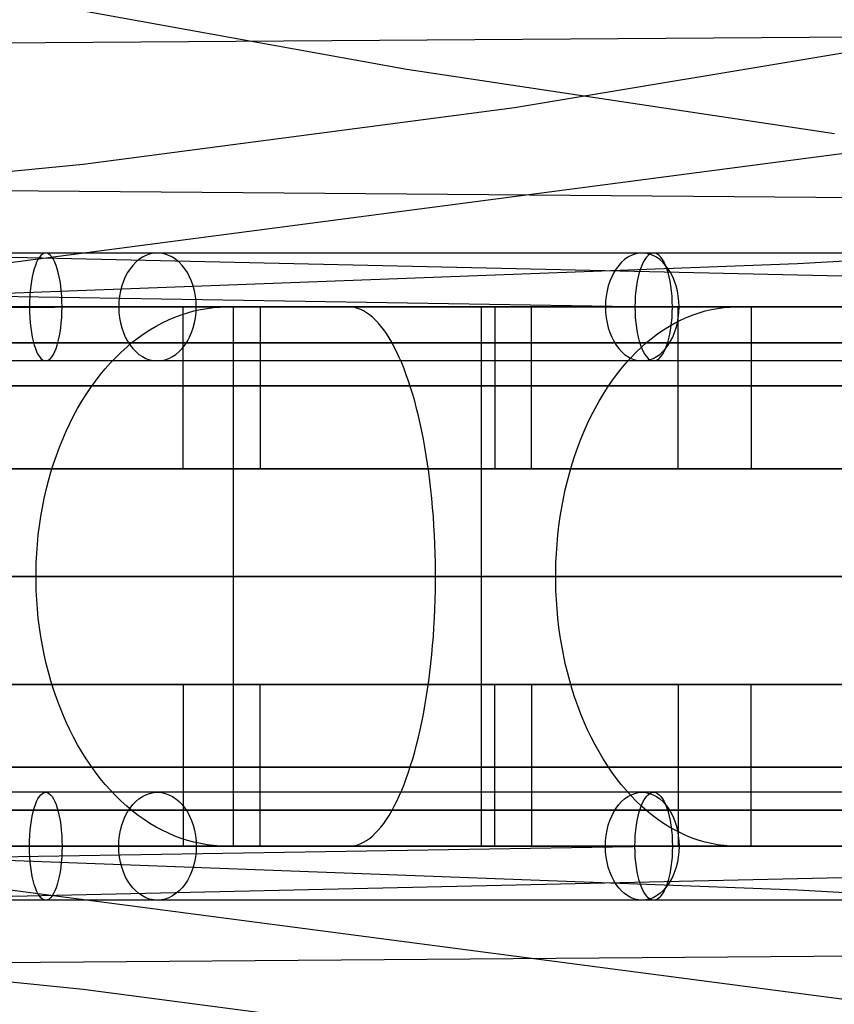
# Model space of a CAD drawing. Extents: x -3378 to 3007, y -425 to 173.
# Tile 145 of 256: x -1630 to -1585, y 50 to 105. Entities that reach past the tile are written whole.
import ezdxf

# ---------------------------------------------------------------- set-up
doc = ezdxf.new("R2010")
doc.units = 0
doc.layers.add('PREDEFINITO', color=7, linetype='CONTINUOUS')

msp = doc.modelspace()

# ---------------------------------------------------------------- linework, layer by layer
at = {"layer": 'PREDEFINITO'}
for p, q in [((-1496.805, 109.009, 1736.282), (-1649.308, 89.004, 1399.878)), ((-1608.57, 102.219, 1550.276), (-1632.301, 106.505, 1559.869)), ((-1665.899, 103.458, 2289.64), (-1578.716, 104.071, 2492.788)), ((-1602.586, 100.093, 2502.136), (-1578.716, 104.071, 2492.788)), ((-1584.791, 98.639, 1540.744), (-1608.57, 102.219, 1550.276)), ((-1626.565, 96.952, 2511.617), (-1602.586, 100.093, 2502.136)), ((-1650.596, 94.548, 2521.302), (-1626.565, 96.952, 2511.617)), ((-1712.649, 96.12, 2309.743), (-1538.676, 94.734, 2712.141)), ((-1674.612, 92.759, 2531.204), (-1506.6, 89.001, 2909.972)), ((-1586.848, 91.419, 2731.239), (-1562.797, 92.836, 2721.552)), ((-1634.133, 89.645, 2751.302), (-1586.848, 91.419, 2731.239)), ((-1634.133, 89.645, 2751.302), (-1594.862, 89.004, 2838.86)), ((-1639.081, 88.997, 2793.62), (-1628.17, 88.998, 2805.513)), ((-1621.774, 89.005, 1408.356), (-1637.238, 89.005, 1403.451)), ((-1628.17, 88.998, 2805.513), (-1617.006, 89, 2817.165)), ((-1606.42, 89.003, 1413.596), (-1621.774, 89.005, 1408.356)), ((-1621.009, 80.001, 2820.734), (-1621.009, 89.001, 2820.734)), ((-1620.767, 88.68, 2831.048), (-1620.407, 88.778, 2830.688)), ((-1620.407, 88.778, 2830.688), (-1620.045, 88.858, 2830.326)), ((-1620.045, 88.858, 2830.326), (-1619.682, 88.921, 2829.963)), ((-1619.682, 88.921, 2829.963), (-1619.317, 88.965, 2829.598)), ((-1619.317, 88.965, 2829.598), (-1618.952, 88.992, 2829.232)), ((-1618.952, 88.992, 2829.232), (-1618.585, 89.001, 2828.866)), ((-1618.585, 89.001, 2828.866), (-1615.757, 89.001, 2826.038)), ((-1618.236, 89.001, 1419.083), (-1618.236, 59.001, 1419.083)), ((-1615.019, 89.001, 1409.616), (-1618.236, 89.001, 1419.083)), ((-1617.006, 89, 2817.165), (-1605.592, 89.003, 2828.572)), ((-1616.724, 89.001, 2816.533), (-1616.724, 80.001, 2816.533)), ((-1611.801, 89.001, 1400.147), (-1613.088, 89.001, 1403.934)), ((-1611.635, 88.992, 1399.656), (-1611.801, 89.001, 1400.147)), ((-1611.468, 88.965, 1399.167), (-1611.635, 88.992, 1399.656)), ((-1611.514, 89.001, 2821.795), (-1604.443, 89.001, 2814.724)), ((-1611.302, 88.921, 1398.678), (-1611.468, 88.965, 1399.167)), ((-1611.137, 88.858, 1398.192), (-1611.302, 88.921, 1398.678)), ((-1610.972, 88.778, 1397.707), (-1611.137, 88.858, 1398.192)), ((-1610.809, 88.68, 1397.226), (-1610.972, 88.778, 1397.707)), ((-1591.188, 89.002, 1419.168), (-1606.42, 89.003, 1413.596)), ((-1605.592, 89.003, 2828.572), (-1593.927, 89.004, 2839.737)), ((-1604.443, 89.001, 2814.724), (-1604.443, 59.001, 2814.724)), ((-1603.669, 89.001, 1413.575), (-1603.669, 80.001, 1413.575)), ((-1601.646, 80.001, 1407.925), (-1601.646, 89.001, 1407.925)), ((-1593.927, 89.004, 2839.737), (-1582.022, 89.005, 2850.646)), ((-1593.488, 80.001, 2847.41), (-1593.488, 89.001, 2847.41)), ((-1592.315, 88.68, 2858.063), (-1591.975, 88.778, 2857.686)), ((-1591.975, 88.778, 2857.686), (-1591.632, 88.858, 2857.306)), ((-1591.632, 88.858, 2857.306), (-1591.288, 88.921, 2856.924)), ((-1591.288, 88.921, 2856.924), (-1590.943, 88.965, 2856.541)), ((-1576.082, 89, 1425.07), (-1591.188, 89.002, 1419.168)), ((-1590.943, 88.965, 2856.541), (-1590.596, 88.992, 2856.157)), ((-1590.596, 88.992, 2856.157), (-1590.25, 89.001, 2855.772)), ((-1590.25, 89.001, 2855.772), (-1587.571, 89.001, 2852.801)), ((-1589.423, 89.001, 2842.996), (-1589.423, 80.001, 2842.996)), ((-1622.175, 88.116, 2832.456), (-1621.828, 88.283, 2832.109)), ((-1621.828, 88.283, 2832.109), (-1621.478, 88.433, 2831.759)), ((-1621.478, 88.433, 2831.759), (-1621.124, 88.565, 2831.405)), ((-1621.124, 88.565, 2831.405), (-1620.767, 88.68, 2831.048)), ((-1610.646, 88.565, 1396.748), (-1610.809, 88.68, 1397.226)), ((-1610.485, 88.433, 1396.274), (-1610.646, 88.565, 1396.748)), ((-1610.326, 88.283, 1395.805), (-1610.485, 88.433, 1396.274)), ((-1610.168, 88.116, 1395.34), (-1610.326, 88.283, 1395.805)), ((-1593.649, 88.116, 2859.542), (-1593.32, 88.283, 2859.178)), ((-1593.32, 88.283, 2859.178), (-1592.988, 88.433, 2858.81)), ((-1592.988, 88.433, 2858.81), (-1592.653, 88.565, 2858.438)), ((-1592.653, 88.565, 2858.438), (-1592.315, 88.68, 2858.063)), ((-1623.187, 87.516, 2833.468), (-1622.855, 87.732, 2833.136)), ((-1622.855, 87.732, 2833.136), (-1622.517, 87.932, 2832.798)), ((-1622.517, 87.932, 2832.798), (-1622.175, 88.116, 2832.456)), ((-1610.012, 87.932, 1394.882), (-1610.168, 88.116, 1395.34)), ((-1609.859, 87.732, 1394.43), (-1610.012, 87.932, 1394.882)), ((-1609.707, 87.516, 1393.985), (-1609.859, 87.732, 1394.43)), ((-1594.607, 87.516, 2860.606), (-1594.293, 87.732, 2860.257)), ((-1594.293, 87.732, 2860.257), (-1593.973, 87.932, 2859.902)), ((-1593.973, 87.932, 2859.902), (-1593.649, 88.116, 2859.542)), ((-1623.836, 87.034, 2834.117), (-1623.515, 87.283, 2833.795)), ((-1623.515, 87.283, 2833.795), (-1623.187, 87.516, 2833.468)), ((-1609.558, 87.283, 1393.547), (-1609.707, 87.516, 1393.985)), ((-1609.412, 87.034, 1393.116), (-1609.558, 87.283, 1393.547)), ((-1595.221, 87.034, 2861.287), (-1594.917, 87.283, 2860.95)), ((-1594.917, 87.283, 2860.95), (-1594.607, 87.516, 2860.606)), ((-1624.459, 86.491, 2834.74), (-1624.151, 86.77, 2834.432)), ((-1624.151, 86.77, 2834.432), (-1623.836, 87.034, 2834.117)), ((-1609.269, 86.77, 1392.695), (-1609.412, 87.034, 1393.116)), ((-1609.129, 86.491, 1392.282), (-1609.269, 86.77, 1392.695)), ((-1595.812, 86.491, 2861.942), (-1595.52, 86.77, 2861.618)), ((-1595.52, 86.77, 2861.618), (-1595.221, 87.034, 2861.287)), ((-1625.054, 85.888, 2835.335), (-1624.76, 86.197, 2835.041)), ((-1624.76, 86.197, 2835.041), (-1624.459, 86.491, 2834.74)), ((-1608.992, 86.197, 1391.878), (-1609.129, 86.491, 1392.282)), ((-1608.858, 85.888, 1391.485), (-1608.992, 86.197, 1391.878)), ((-1596.375, 85.888, 2862.567), (-1596.097, 86.197, 2862.258)), ((-1596.097, 86.197, 2862.258), (-1595.812, 86.491, 2861.942)), ((-1625.619, 85.229, 2835.9), (-1625.341, 85.565, 2835.622)), ((-1625.341, 85.565, 2835.622), (-1625.054, 85.888, 2835.335)), ((-1608.728, 85.565, 1391.101), (-1608.858, 85.888, 1391.485)), ((-1608.601, 85.229, 1390.729), (-1608.728, 85.565, 1391.101)), ((-1596.91, 85.229, 2863.16), (-1596.646, 85.565, 2862.868)), ((-1596.646, 85.565, 2862.868), (-1596.375, 85.888, 2862.567)), ((-1625.889, 84.879, 2836.17), (-1625.619, 85.229, 2835.9)), ((-1608.478, 84.879, 1390.367), (-1608.601, 85.229, 1390.729)), ((-1597.165, 84.879, 2863.443), (-1596.91, 85.229, 2863.16)), ((-1626.402, 84.14, 2836.683), (-1626.15, 84.516, 2836.431)), ((-1626.15, 84.516, 2836.431), (-1625.889, 84.879, 2836.17)), ((-1608.359, 84.516, 1390.018), (-1608.478, 84.879, 1390.367)), ((-1608.245, 84.14, 1389.68), (-1608.359, 84.516, 1390.018)), ((-1597.651, 84.14, 2863.983), (-1597.413, 84.516, 2863.718)), ((-1597.413, 84.516, 2863.718), (-1597.165, 84.879, 2863.443)), ((-1626.645, 83.753, 2836.926), (-1626.402, 84.14, 2836.683)), ((-1608.134, 83.753, 1389.355), (-1608.245, 84.14, 1389.68)), ((-1597.881, 83.753, 2864.238), (-1597.651, 84.14, 2863.983)), ((-1627.101, 82.943, 2837.382), (-1626.878, 83.353, 2837.159)), ((-1626.878, 83.353, 2837.159), (-1626.645, 83.753, 2836.926)), ((-1608.028, 83.353, 1389.043), (-1608.134, 83.753, 1389.355)), ((-1607.926, 82.943, 1388.744), (-1608.028, 83.353, 1389.043)), ((-1598.314, 82.943, 2864.717), (-1598.102, 83.353, 2864.483)), ((-1598.102, 83.353, 2864.483), (-1597.881, 83.753, 2864.238)), ((-1627.315, 82.522, 2837.595), (-1627.101, 82.943, 2837.382)), ((-1607.829, 82.522, 1388.458), (-1607.926, 82.943, 1388.744)), ((-1598.515, 82.522, 2864.941), (-1598.314, 82.943, 2864.717)), ((-1627.517, 82.091, 2837.798), (-1627.315, 82.522, 2837.595)), ((-1607.737, 82.091, 1388.187), (-1607.829, 82.522, 1388.458)), ((-1598.707, 82.091, 2865.154), (-1598.515, 82.522, 2864.941)), ((-1627.891, 81.2, 2838.172), (-1627.709, 81.65, 2837.99)), ((-1627.709, 81.65, 2837.99), (-1627.517, 82.091, 2837.798)), ((-1607.65, 81.65, 1387.93), (-1607.737, 82.091, 1388.187)), ((-1607.567, 81.2, 1387.687), (-1607.65, 81.65, 1387.93)), ((-1599.061, 81.2, 2865.546), (-1598.889, 81.65, 2865.356)), ((-1598.889, 81.65, 2865.356), (-1598.707, 82.091, 2865.154)), ((-1628.061, 80.742, 2838.342), (-1627.891, 81.2, 2838.172)), ((-1607.49, 80.742, 1387.459), (-1607.567, 81.2, 1387.687)), ((-1599.222, 80.742, 2865.725), (-1599.061, 81.2, 2865.546)), ((-1628.22, 80.275, 2838.501), (-1628.061, 80.742, 2838.342)), ((-1607.418, 80.275, 1387.246), (-1607.49, 80.742, 1387.459)), ((-1599.373, 80.275, 2865.892), (-1599.222, 80.742, 2865.725)), ((-1628.367, 79.801, 2838.648), (-1628.22, 80.275, 2838.501)), ((-1616.724, 80.001, 2816.533), (-1621.009, 80.001, 2820.734)), ((-1607.35, 79.801, 1387.049), (-1607.418, 80.275, 1387.246)), ((-1603.669, 80.001, 1413.575), (-1601.646, 80.001, 1407.925)), ((-1599.512, 79.801, 2866.047), (-1599.373, 80.275, 2865.892)), ((-1589.423, 80.001, 2842.996), (-1593.488, 80.001, 2847.41)), ((-1628.503, 79.32, 2838.784), (-1628.367, 79.801, 2838.648)), ((-1607.289, 79.32, 1386.867), (-1607.35, 79.801, 1387.049)), ((-1599.641, 79.32, 2866.189), (-1599.512, 79.801, 2866.047)), ((-1628.627, 78.833, 2838.908), (-1628.503, 79.32, 2838.784)), ((-1607.232, 78.833, 1386.701), (-1607.289, 79.32, 1386.867)), ((-1599.758, 78.833, 2866.319), (-1599.641, 79.32, 2866.189)), ((-1628.838, 77.842, 2839.119), (-1628.739, 78.34, 2839.02)), ((-1628.739, 78.34, 2839.02), (-1628.627, 78.833, 2838.908)), ((-1607.181, 78.34, 1386.551), (-1607.232, 78.833, 1386.701)), ((-1607.136, 77.842, 1386.418), (-1607.181, 78.34, 1386.551)), ((-1599.959, 77.842, 2866.542), (-1599.864, 78.34, 2866.437)), ((-1599.864, 78.34, 2866.437), (-1599.758, 78.833, 2866.319)), ((-1628.926, 77.339, 2839.207), (-1628.838, 77.842, 2839.119)), ((-1607.096, 77.339, 1386.3), (-1607.136, 77.842, 1386.418)), ((-1600.041, 77.339, 2866.634), (-1599.959, 77.842, 2866.542)), ((-1629.001, 76.832, 2839.282), (-1628.926, 77.339, 2839.207)), ((-1607.062, 76.832, 1386.2), (-1607.096, 77.339, 1386.3)), ((-1600.113, 76.832, 2866.713), (-1600.041, 77.339, 2866.634)), ((-1629.064, 76.322, 2839.345), (-1629.001, 76.832, 2839.282)), ((-1607.033, 76.322, 1386.115), (-1607.062, 76.832, 1386.2)), ((-1600.172, 76.322, 2866.779), (-1600.113, 76.832, 2866.713)), ((-1629.115, 75.809, 2839.396), (-1629.064, 76.322, 2839.345)), ((-1607.01, 75.809, 1386.048), (-1607.033, 76.322, 1386.115)), ((-1600.22, 75.809, 2866.832), (-1600.172, 76.322, 2866.779)), ((-1629.153, 75.294, 2839.433), (-1629.115, 75.809, 2839.396)), ((-1606.993, 75.294, 1385.997), (-1607.01, 75.809, 1386.048)), ((-1600.256, 75.294, 2866.872), (-1600.22, 75.809, 2866.832)), ((-1629.178, 74.777, 2839.459), (-1629.153, 75.294, 2839.433)), ((-1606.982, 74.777, 1385.963), (-1606.993, 75.294, 1385.997)), ((-1600.28, 74.777, 2866.898), (-1600.256, 75.294, 2866.872)), ((-1629.19, 74.26, 2839.471), (-1629.178, 74.777, 2839.459)), ((-1606.976, 74.26, 1385.946), (-1606.982, 74.777, 1385.963)), ((-1600.292, 74.26, 2866.912), (-1600.28, 74.777, 2866.898)), ((-1629.19, 73.742, 2839.471), (-1629.19, 74.26, 2839.471)), ((-1606.976, 73.742, 1385.946), (-1606.976, 74.26, 1385.946)), ((-1600.292, 73.742, 2866.912), (-1600.292, 74.26, 2866.912)), ((-1629.178, 73.225, 2839.459), (-1629.19, 73.742, 2839.471)), ((-1606.982, 73.225, 1385.963), (-1606.976, 73.742, 1385.946)), ((-1600.28, 73.225, 2866.898), (-1600.292, 73.742, 2866.912)), ((-1629.153, 72.708, 2839.433), (-1629.178, 73.225, 2839.459)), ((-1606.993, 72.708, 1385.997), (-1606.982, 73.225, 1385.963)), ((-1600.256, 72.708, 2866.872), (-1600.28, 73.225, 2866.898)), ((-1629.115, 72.193, 2839.396), (-1629.153, 72.708, 2839.433)), ((-1607.01, 72.193, 1386.048), (-1606.993, 72.708, 1385.997)), ((-1600.22, 72.193, 2866.832), (-1600.256, 72.708, 2866.872)), ((-1629.064, 71.68, 2839.345), (-1629.115, 72.193, 2839.396)), ((-1607.033, 71.68, 1386.115), (-1607.01, 72.193, 1386.048)), ((-1600.172, 71.68, 2866.779), (-1600.22, 72.193, 2866.832)), ((-1629.001, 71.17, 2839.282), (-1629.064, 71.68, 2839.345)), ((-1607.062, 71.17, 1386.2), (-1607.033, 71.68, 1386.115)), ((-1600.113, 71.17, 2866.713), (-1600.172, 71.68, 2866.779)), ((-1628.926, 70.663, 2839.207), (-1629.001, 71.17, 2839.282)), ((-1628.838, 70.16, 2839.119), (-1628.926, 70.663, 2839.207)), ((-1607.136, 70.16, 1386.418), (-1607.096, 70.663, 1386.3)), ((-1607.096, 70.663, 1386.3), (-1607.062, 71.17, 1386.2)), ((-1600.041, 70.663, 2866.634), (-1600.113, 71.17, 2866.713)), ((-1599.959, 70.16, 2866.542), (-1600.041, 70.663, 2866.634)), ((-1628.739, 69.662, 2839.02), (-1628.838, 70.16, 2839.119)), ((-1607.181, 69.662, 1386.551), (-1607.136, 70.16, 1386.418)), ((-1599.864, 69.662, 2866.437), (-1599.959, 70.16, 2866.542)), ((-1628.627, 69.169, 2838.908), (-1628.739, 69.662, 2839.02)), ((-1607.232, 69.169, 1386.701), (-1607.181, 69.662, 1386.551)), ((-1599.758, 69.169, 2866.319), (-1599.864, 69.662, 2866.437)), ((-1628.503, 68.682, 2838.784), (-1628.627, 69.169, 2838.908)), ((-1607.289, 68.682, 1386.867), (-1607.232, 69.169, 1386.701)), ((-1599.641, 68.682, 2866.189), (-1599.758, 69.169, 2866.319)), ((-1628.367, 68.201, 2838.648), (-1628.503, 68.682, 2838.784)), ((-1607.35, 68.201, 1387.049), (-1607.289, 68.682, 1386.867)), ((-1599.512, 68.201, 2866.047), (-1599.641, 68.682, 2866.189)), ((-1628.22, 67.727, 2838.501), (-1628.367, 68.201, 2838.648)), ((-1616.724, 68.001, 2816.533), (-1621.009, 68.001, 2820.734)), ((-1621.009, 68.001, 2820.734), (-1621.009, 59.001, 2820.734)), ((-1616.724, 59.001, 2816.533), (-1616.724, 68.001, 2816.533)), ((-1607.418, 67.727, 1387.246), (-1607.35, 68.201, 1387.049)), ((-1603.669, 68.001, 1413.575), (-1601.646, 68.001, 1407.925)), ((-1603.669, 59.001, 1413.575), (-1603.669, 68.001, 1413.575)), ((-1601.646, 68.001, 1407.925), (-1601.646, 59.001, 1407.925)), ((-1599.373, 67.727, 2865.892), (-1599.512, 68.201, 2866.047)), ((-1589.423, 68.001, 2842.996), (-1593.488, 68.001, 2847.41)), ((-1593.488, 68.001, 2847.41), (-1593.488, 59.001, 2847.41)), ((-1589.423, 59.001, 2842.996), (-1589.423, 68.001, 2842.996)), ((-1628.061, 67.26, 2838.342), (-1628.22, 67.727, 2838.501)), ((-1607.49, 67.26, 1387.459), (-1607.418, 67.727, 1387.246)), ((-1599.222, 67.26, 2865.725), (-1599.373, 67.727, 2865.892)), ((-1627.891, 66.802, 2838.172), (-1628.061, 67.26, 2838.342)), ((-1607.567, 66.802, 1387.687), (-1607.49, 67.26, 1387.459)), ((-1599.061, 66.802, 2865.546), (-1599.222, 67.26, 2865.725)), ((-1627.709, 66.352, 2837.99), (-1627.891, 66.802, 2838.172)), ((-1627.517, 65.911, 2837.798), (-1627.709, 66.352, 2837.99)), ((-1607.737, 65.911, 1388.187), (-1607.65, 66.352, 1387.93)), ((-1607.65, 66.352, 1387.93), (-1607.567, 66.802, 1387.687)), ((-1598.889, 66.352, 2865.356), (-1599.061, 66.802, 2865.546)), ((-1598.707, 65.911, 2865.154), (-1598.889, 66.352, 2865.356)), ((-1627.315, 65.48, 2837.595), (-1627.517, 65.911, 2837.798)), ((-1607.829, 65.48, 1388.458), (-1607.737, 65.911, 1388.187)), ((-1598.515, 65.48, 2864.941), (-1598.707, 65.911, 2865.154)), ((-1627.101, 65.059, 2837.382), (-1627.315, 65.48, 2837.595)), ((-1607.926, 65.059, 1388.744), (-1607.829, 65.48, 1388.458)), ((-1598.314, 65.059, 2864.717), (-1598.515, 65.48, 2864.941)), ((-1626.878, 64.649, 2837.159), (-1627.101, 65.059, 2837.382)), ((-1626.645, 64.249, 2836.926), (-1626.878, 64.649, 2837.159)), ((-1608.134, 64.249, 1389.355), (-1608.028, 64.649, 1389.043)), ((-1608.028, 64.649, 1389.043), (-1607.926, 65.059, 1388.744)), ((-1598.102, 64.649, 2864.483), (-1598.314, 65.059, 2864.717)), ((-1597.881, 64.249, 2864.238), (-1598.102, 64.649, 2864.483)), ((-1626.402, 63.862, 2836.683), (-1626.645, 64.249, 2836.926)), ((-1608.245, 63.862, 1389.68), (-1608.134, 64.249, 1389.355)), ((-1597.651, 63.862, 2863.983), (-1597.881, 64.249, 2864.238)), ((-1626.15, 63.486, 2836.431), (-1626.402, 63.862, 2836.683)), ((-1608.359, 63.486, 1390.018), (-1608.245, 63.862, 1389.68)), ((-1597.413, 63.486, 2863.718), (-1597.651, 63.862, 2863.983)), ((-1625.889, 63.123, 2836.17), (-1626.15, 63.486, 2836.431)), ((-1625.619, 62.773, 2835.9), (-1625.889, 63.123, 2836.17)), ((-1608.601, 62.773, 1390.729), (-1608.478, 63.123, 1390.367)), ((-1608.478, 63.123, 1390.367), (-1608.359, 63.486, 1390.018)), ((-1597.165, 63.123, 2863.443), (-1597.413, 63.486, 2863.718)), ((-1596.91, 62.773, 2863.16), (-1597.165, 63.123, 2863.443)), ((-1625.341, 62.437, 2835.622), (-1625.619, 62.773, 2835.9)), ((-1608.728, 62.437, 1391.101), (-1608.601, 62.773, 1390.729)), ((-1596.646, 62.437, 2862.868), (-1596.91, 62.773, 2863.16)), ((-1625.054, 62.114, 2835.335), (-1625.341, 62.437, 2835.622)), ((-1624.76, 61.805, 2835.041), (-1625.054, 62.114, 2835.335)), ((-1608.992, 61.805, 1391.878), (-1608.858, 62.114, 1391.485)), ((-1608.858, 62.114, 1391.485), (-1608.728, 62.437, 1391.101)), ((-1596.375, 62.114, 2862.567), (-1596.646, 62.437, 2862.868)), ((-1596.097, 61.805, 2862.258), (-1596.375, 62.114, 2862.567)), ((-1624.459, 61.511, 2834.74), (-1624.76, 61.805, 2835.041)), ((-1624.151, 61.232, 2834.432), (-1624.459, 61.511, 2834.74)), ((-1609.269, 61.232, 1392.695), (-1609.129, 61.511, 1392.282)), ((-1609.129, 61.511, 1392.282), (-1608.992, 61.805, 1391.878)), ((-1595.812, 61.511, 2861.942), (-1596.097, 61.805, 2862.258)), ((-1595.52, 61.232, 2861.618), (-1595.812, 61.511, 2861.942)), ((-1623.836, 60.968, 2834.117), (-1624.151, 61.232, 2834.432)), ((-1623.515, 60.719, 2833.795), (-1623.836, 60.968, 2834.117)), ((-1609.558, 60.719, 1393.547), (-1609.412, 60.968, 1393.116)), ((-1609.412, 60.968, 1393.116), (-1609.269, 61.232, 1392.695)), ((-1595.221, 60.968, 2861.287), (-1595.52, 61.232, 2861.618)), ((-1594.917, 60.719, 2860.95), (-1595.221, 60.968, 2861.287)), ((-1623.187, 60.486, 2833.468), (-1623.515, 60.719, 2833.795)), ((-1622.855, 60.27, 2833.136), (-1623.187, 60.486, 2833.468)), ((-1622.517, 60.07, 2832.798), (-1622.855, 60.27, 2833.136)), ((-1610.012, 60.07, 1394.882), (-1609.859, 60.27, 1394.43)), ((-1609.859, 60.27, 1394.43), (-1609.707, 60.486, 1393.985)), ((-1609.707, 60.486, 1393.985), (-1609.558, 60.719, 1393.547)), ((-1594.607, 60.486, 2860.606), (-1594.917, 60.719, 2860.95)), ((-1594.293, 60.27, 2860.257), (-1594.607, 60.486, 2860.606)), ((-1593.973, 60.07, 2859.902), (-1594.293, 60.27, 2860.257)), ((-1622.175, 59.886, 2832.456), (-1622.517, 60.07, 2832.798)), ((-1621.828, 59.719, 2832.109), (-1622.175, 59.886, 2832.456)), ((-1621.478, 59.569, 2831.759), (-1621.828, 59.719, 2832.109)), ((-1610.485, 59.569, 1396.274), (-1610.326, 59.719, 1395.805)), ((-1610.326, 59.719, 1395.805), (-1610.168, 59.886, 1395.34)), ((-1610.168, 59.886, 1395.34), (-1610.012, 60.07, 1394.882)), ((-1593.649, 59.886, 2859.542), (-1593.973, 60.07, 2859.902)), ((-1593.32, 59.719, 2859.178), (-1593.649, 59.886, 2859.542)), ((-1592.988, 59.569, 2858.81), (-1593.32, 59.719, 2859.178)), ((-1621.124, 59.437, 2831.405), (-1621.478, 59.569, 2831.759)), ((-1620.767, 59.322, 2831.048), (-1621.124, 59.437, 2831.405)), ((-1620.407, 59.224, 2830.688), (-1620.767, 59.322, 2831.048)), ((-1620.045, 59.144, 2830.326), (-1620.407, 59.224, 2830.688)), ((-1611.137, 59.144, 1398.192), (-1610.972, 59.224, 1397.707)), ((-1610.972, 59.224, 1397.707), (-1610.809, 59.322, 1397.226)), ((-1610.809, 59.322, 1397.226), (-1610.646, 59.437, 1396.748)), ((-1610.646, 59.437, 1396.748), (-1610.485, 59.569, 1396.274)), ((-1592.653, 59.437, 2858.438), (-1592.988, 59.569, 2858.81)), ((-1592.315, 59.322, 2858.063), (-1592.653, 59.437, 2858.438)), ((-1591.975, 59.224, 2857.686), (-1592.315, 59.322, 2858.063)), ((-1591.632, 59.144, 2857.306), (-1591.975, 59.224, 2857.686)), ((-1674.612, 55.243, 2531.204), (-1506.6, 59.002, 2909.972)), ((-1496.805, 38.994, 1736.282), (-1649.308, 58.998, 1399.878)), ((-1639.081, 59.005, 2793.62), (-1628.17, 59.004, 2805.513)), ((-1621.774, 58.998, 1408.356), (-1637.238, 58.997, 1403.451)), ((-1634.133, 58.357, 2751.302), (-1594.862, 58.998, 2838.86)), ((-1628.17, 59.004, 2805.513), (-1617.006, 59.002, 2817.165)), ((-1606.42, 58.999, 1413.596), (-1621.774, 58.998, 1408.356)), ((-1619.682, 59.081, 2829.963), (-1620.045, 59.144, 2830.326)), ((-1619.317, 59.037, 2829.598), (-1619.682, 59.081, 2829.963)), ((-1618.952, 59.01, 2829.232), (-1619.317, 59.037, 2829.598)), ((-1618.585, 59.001, 2828.866), (-1618.952, 59.01, 2829.232)), ((-1615.757, 59.001, 2826.038), (-1618.585, 59.001, 2828.866)), ((-1618.236, 59.001, 1419.083), (-1615.019, 59.001, 1409.616)), ((-1617.006, 59.002, 2817.165), (-1605.592, 59, 2828.572)), ((-1613.088, 59.001, 1403.934), (-1611.801, 59.001, 1400.147)), ((-1611.801, 59.001, 1400.147), (-1611.635, 59.01, 1399.656)), ((-1611.635, 59.01, 1399.656), (-1611.468, 59.037, 1399.167)), ((-1604.443, 59.001, 2814.724), (-1611.514, 59.001, 2821.795)), ((-1611.468, 59.037, 1399.167), (-1611.302, 59.081, 1398.678)), ((-1611.302, 59.081, 1398.678), (-1611.137, 59.144, 1398.192)), ((-1591.188, 59.001, 1419.168), (-1606.42, 58.999, 1413.596)), ((-1605.592, 59, 2828.572), (-1593.927, 58.998, 2839.737)), ((-1593.927, 58.998, 2839.737), (-1582.022, 58.997, 2850.646)), ((-1591.288, 59.081, 2856.924), (-1591.632, 59.144, 2857.306)), ((-1590.943, 59.037, 2856.541), (-1591.288, 59.081, 2856.924)), ((-1576.082, 59.002, 1425.07), (-1591.188, 59.001, 1419.168)), ((-1590.596, 59.01, 2856.157), (-1590.943, 59.037, 2856.541)), ((-1590.25, 59.001, 2855.772), (-1590.596, 59.01, 2856.157)), ((-1587.571, 59.001, 2852.801), (-1590.25, 59.001, 2855.772)), ((-1634.133, 58.357, 2751.302), (-1586.848, 56.583, 2731.239)), ((-1586.848, 56.583, 2731.239), (-1562.797, 55.166, 2721.552)), ((-1712.649, 51.882, 2309.743), (-1538.676, 53.269, 2712.141)), ((-1650.596, 53.455, 2521.302), (-1626.564, 51.05, 2511.617)), ((-1626.564, 51.05, 2511.617), (-1602.586, 47.909, 2502.136))]:
    msp.add_line(p, q, dxfattribs=at)
at = {"layer": 'PREDEFINITO', "extrusion": (-0.953235, -3.73803e-07, -0.30223)}
msp.add_circle((-89.002, 1829.598, 1128.466), 3, dxfattribs=at)
at = {"layer": 'PREDEFINITO', "extrusion": (-0.69514, -2.72594e-07, -0.718874)}
msp.add_circle((-89.002, 3123.819, -896.502), 3, dxfattribs=at)
at = {"layer": 'PREDEFINITO', "extrusion": (-0.730571, -2.86487e-07, -0.682836)}
msp.add_circle((-89.002, 3166.078, -775.327), 3, dxfattribs=at)
at = {"layer": 'PREDEFINITO', "extrusion": (-0.937707, -3.67714e-07, -0.347427)}
msp.add_circle((-89.002, 1880.569, 1004.029), 3, dxfattribs=at)
at = {"layer": 'PREDEFINITO', "extrusion": (0.953235, 3.73803e-07, 0.30223)}
msp.add_circle((59.002, 1829.598, -1128.466), 3, dxfattribs=at)
at = {"layer": 'PREDEFINITO', "extrusion": (0.69514, 2.72594e-07, 0.718874)}
msp.add_circle((59.002, 3123.819, 896.502), 3, dxfattribs=at)
at = {"layer": 'PREDEFINITO', "extrusion": (0.730571, 2.86488e-07, 0.682836)}
msp.add_circle((59.002, 3166.078, 775.327), 3, dxfattribs=at)
at = {"layer": 'PREDEFINITO', "extrusion": (0.937707, 3.67714e-07, 0.347427)}
msp.add_circle((59.002, 1880.569, -1004.029), 3, dxfattribs=at)
at = {"layer": 'PREDEFINITO', "extrusion": (3.92142e-07, -1, 1.16042e-15)}
msp.add_arc((-1084.721, 2296, -92.002), 747.999, 91.923078, 180.000014, dxfattribs=at)
at = {"layer": 'PREDEFINITO', "extrusion": (-3.92142e-07, 1, -1.22486e-15)}
msp.add_arc((1854.72, 2116, 92.002), 747.999, 179.999975, 268.076932, dxfattribs=at)
at = {"layer": 'PREDEFINITO', "extrusion": (7.44517e-15, -1, -5.40148e-16)}
msp.add_arc((-1854.721, 2115, -89.001), 755, 271.138407, 359.999998, dxfattribs=at)
at = {"layer": 'PREDEFINITO', "extrusion": (6.85319e-15, -1, 8.30879e-16)}
msp.add_arc((-1084.72, 2295, -89.001), 755, 91.138411, 179.999994, dxfattribs=at)
at = {"layer": 'PREDEFINITO', "extrusion": (6.73398e-15, -1, 7.02882e-16)}
msp.add_arc((-1854.721, 2115, -89.001), 751, 271.449718, 359.999998, dxfattribs=at)
at = {"layer": 'PREDEFINITO', "extrusion": (6.98072e-15, -1, 7.65164e-16)}
msp.add_arc((-1084.721, 2295, -89.001), 751, 91.449717, 179.999999, dxfattribs=at)
at = {"layer": 'PREDEFINITO', "extrusion": (3.92142e-07, -1, 1.50829e-15)}
msp.add_arc((-1084.721, 2296, -89.002), 750.999, 91.923078, 180.000014, dxfattribs=at)
at = {"layer": 'PREDEFINITO', "extrusion": (3.92142e-07, -1, 5.15596e-17)}
msp.add_arc((-1084.721, 2296, -89.002), 744.999, 91.923078, 180.000014, dxfattribs=at)
at = {"layer": 'PREDEFINITO', "extrusion": (-3.92142e-07, 1, -5.6789e-16)}
msp.add_arc((1854.72, 2116, 89.002), 744.999, 179.999975, 268.076932, dxfattribs=at)
at = {"layer": 'PREDEFINITO', "extrusion": (-7.62587e-15, 1, -5.65548e-16)}
msp.add_arc((1854.721, 2115, 89.001), 744.999, 180.000002, 268.076906, dxfattribs=at)
at = {"layer": 'PREDEFINITO', "extrusion": (-7.11299e-15, 1, 1.59984e-16)}
msp.add_arc((1084.721, 2295, 89.001), 744.999, 360, 88.076908, dxfattribs=at)
at = {"layer": 'PREDEFINITO', "extrusion": (-3.92142e-07, 1, 3.24292e-16)}
msp.add_arc((1854.72, 2116, 89.002), 750.999, 179.999975, 268.076932, dxfattribs=at)
at = {"layer": 'PREDEFINITO', "extrusion": (6.30118e-15, -1, 9.79745e-16)}
msp.add_arc((-1854.72, 2115, -89.001), 735, 272.729396, 0.000003, dxfattribs=at)
at = {"layer": 'PREDEFINITO', "extrusion": (7.70016e-15, -1, -3.92844e-16)}
msp.add_arc((-1084.721, 2295, -89.001), 735, 92.729402, 179.999996, dxfattribs=at)
at = {"layer": 'PREDEFINITO', "extrusion": (7.52844e-15, -1, -6.77441e-16)}
msp.add_arc((-1854.721, 2115, -87.001), 751, 271.449718, 359.999998, dxfattribs=at)
at = {"layer": 'PREDEFINITO', "extrusion": (6.95593e-15, -1, -1.1924e-16)}
msp.add_arc((-1084.721, 2295, -87.001), 751, 91.449718, 179.999999, dxfattribs=at)
at = {"layer": 'PREDEFINITO', "extrusion": (7.34002e-15, -1, -6.08548e-16)}
msp.add_arc((-1854.721, 2115, -87.001), 744.999, 271.923096, 359.999997, dxfattribs=at)
at = {"layer": 'PREDEFINITO', "extrusion": (7.84246e-15, -1, -6.74519e-16)}
msp.add_arc((-1084.721, 2295, -87.001), 744.999, 91.923094, 180, dxfattribs=at)
at = {"layer": 'PREDEFINITO', "extrusion": (3.92142e-07, -1, 1.8326e-15)}
msp.add_arc((-1084.721, 2296, -86.002), 747.999, 91.923078, 180.000014, dxfattribs=at)
at = {"layer": 'PREDEFINITO', "extrusion": (-3.92142e-07, 1, -5.20197e-16)}
msp.add_arc((1854.72, 2116, 86.002), 747.999, 179.999975, 268.076932, dxfattribs=at)
at = {"layer": 'PREDEFINITO', "extrusion": (7.56113e-15, -1, 9.24987e-17)}
msp.add_arc((-1854.721, 2115, -84.608), 765.607, 270.328796, 359.999998, dxfattribs=at)
at = {"layer": 'PREDEFINITO', "extrusion": (8.1482e-15, -1, 1.39893e-16)}
msp.add_arc((-1084.72, 2295, -84.608), 765.607, 90.328797, 179.999997, dxfattribs=at)
at = {"layer": 'PREDEFINITO', "extrusion": (7.77523e-15, -1, -6.15207e-16)}
msp.add_arc((-1854.721, 2115, -80.001), 751, 271.449718, 359.999998, dxfattribs=at)
at = {"layer": 'PREDEFINITO', "extrusion": (7.53666e-15, -1, -3.82597e-16)}
msp.add_arc((-1084.721, 2295, -80.001), 751, 91.449718, 179.999999, dxfattribs=at)
at = {"layer": 'PREDEFINITO', "extrusion": (8.02264e-15, -1, -1.09969e-15)}
msp.add_arc((-1854.721, 2115, -80.001), 748, 271.685444, 359.999998, dxfattribs=at)
at = {"layer": 'PREDEFINITO', "extrusion": (7.4759e-15, -1, -3.5973e-16)}
msp.add_arc((-1084.721, 2295, -80.001), 748, 91.685443, 179.999999, dxfattribs=at)
at = {"layer": 'PREDEFINITO', "extrusion": (7.10049e-15, -1, -7.58643e-16)}
msp.add_arc((-1854.721, 2115, -80.001), 744.999, 271.923096, 359.999997, dxfattribs=at)
at = {"layer": 'PREDEFINITO', "extrusion": (6.38133e-15, -1, 5.47516e-16)}
msp.add_arc((-1084.721, 2295, -80.001), 744.999, 91.923094, 180, dxfattribs=at)
at = {"layer": 'PREDEFINITO', "extrusion": (7.79029e-15, -1, -4.08028e-16)}
msp.add_arc((-1854.721, 2115, -74.001), 770, 270, 0, dxfattribs=at)
at = {"layer": 'PREDEFINITO', "extrusion": (6.48419e-15, -1, 6.02781e-16)}
msp.add_arc((-1084.721, 2295, -74.001), 770, 90, 180, dxfattribs=at)
at = {"layer": 'PREDEFINITO', "extrusion": (7.10796e-15, -1, 1.52435e-16)}
msp.add_arc((-1854.72, 2115, -74.001), 735, 272.729396, 0.000003, dxfattribs=at)
at = {"layer": 'PREDEFINITO', "extrusion": (7.78484e-15, -1, -2.026e-16)}
msp.add_arc((-1084.721, 2295, -74.001), 735, 92.729402, 179.999996, dxfattribs=at)
at = {"layer": 'PREDEFINITO', "extrusion": (6.66974e-15, -1, 1.59796e-16)}
msp.add_arc((-1854.721, 2115, -68.001), 751, 271.449718, 359.999998, dxfattribs=at)
at = {"layer": 'PREDEFINITO', "extrusion": (5.90642e-15, -1, 9.04049e-16)}
msp.add_arc((-1084.721, 2295, -68.001), 751, 91.449718, 179.999999, dxfattribs=at)
at = {"layer": 'PREDEFINITO', "extrusion": (6.41185e-15, -1, 4.26386e-16)}
msp.add_arc((-1854.721, 2115, -68.001), 748, 271.685444, 359.999998, dxfattribs=at)
at = {"layer": 'PREDEFINITO', "extrusion": (6.59303e-15, -1, 5.1655e-16)}
msp.add_arc((-1084.721, 2295, -68.001), 748, 91.685443, 179.999999, dxfattribs=at)
at = {"layer": 'PREDEFINITO', "extrusion": (7.46701e-15, -1, 1.08429e-16)}
msp.add_arc((-1854.721, 2115, -68.001), 744.999, 271.923096, 359.999997, dxfattribs=at)
at = {"layer": 'PREDEFINITO', "extrusion": (7.60703e-15, -1, -3.3234e-16)}
msp.add_arc((-1084.721, 2295, -68.001), 744.999, 91.923094, 180, dxfattribs=at)
at = {"layer": 'PREDEFINITO', "extrusion": (8.21968e-15, -1, -1.10057e-15)}
msp.add_arc((-1854.721, 2115, -63.394), 765.607, 270.328796, 359.999998, dxfattribs=at)
at = {"layer": 'PREDEFINITO', "extrusion": (6.51801e-15, -1, 9.4403e-16)}
msp.add_arc((-1084.72, 2295, -63.394), 765.607, 90.328797, 179.999997, dxfattribs=at)
at = {"layer": 'PREDEFINITO', "extrusion": (3.92142e-07, -1, 7.84604e-16)}
msp.add_arc((-1084.721, 2296, -62.002), 747.999, 91.923078, 180.000014, dxfattribs=at)
at = {"layer": 'PREDEFINITO', "extrusion": (-3.92142e-07, 1, -6.99106e-16)}
msp.add_arc((1854.72, 2116, 62.002), 747.999, 179.999975, 268.076932, dxfattribs=at)
at = {"layer": 'PREDEFINITO', "extrusion": (6.89042e-15, -1, 2.19103e-16)}
msp.add_arc((-1854.721, 2115, -61.001), 751, 271.449718, 359.999998, dxfattribs=at)
at = {"layer": 'PREDEFINITO', "extrusion": (6.731e-15, -1, 2.7043e-16)}
msp.add_arc((-1084.721, 2295, -61.001), 751, 91.449718, 179.999999, dxfattribs=at)
at = {"layer": 'PREDEFINITO', "extrusion": (6.78964e-15, -1, 6.68009e-17)}
msp.add_arc((-1854.721, 2115, -61.001), 744.999, 271.923096, 359.999997, dxfattribs=at)
at = {"layer": 'PREDEFINITO', "extrusion": (7.47023e-15, -1, -1.80977e-16)}
msp.add_arc((-1084.721, 2295, -61.001), 744.999, 91.923094, 180, dxfattribs=at)
at = {"layer": 'PREDEFINITO', "extrusion": (7.57225e-15, -1, -3.63504e-16)}
msp.add_arc((-1854.721, 2115, -59.001), 755, 271.138407, 359.999998, dxfattribs=at)
at = {"layer": 'PREDEFINITO', "extrusion": (7.36534e-15, -1, -2.92448e-16)}
msp.add_arc((-1084.72, 2295, -59.001), 755, 91.138411, 179.999994, dxfattribs=at)
at = {"layer": 'PREDEFINITO', "extrusion": (7.47341e-15, -1, -1.8072e-17)}
msp.add_arc((-1854.721, 2115, -59.001), 751, 271.449718, 359.999998, dxfattribs=at)
at = {"layer": 'PREDEFINITO', "extrusion": (7.33851e-15, -1, 4.16315e-16)}
msp.add_arc((-1084.721, 2295, -59.001), 751, 91.449717, 179.999999, dxfattribs=at)
at = {"layer": 'PREDEFINITO', "extrusion": (3.92142e-07, -1, 1.47768e-15)}
msp.add_arc((-1084.721, 2296, -59.002), 750.999, 91.923078, 180.000014, dxfattribs=at)
at = {"layer": 'PREDEFINITO', "extrusion": (-3.92142e-07, 1, 9.57753e-16)}
msp.add_arc((1854.72, 2116, 59.002), 744.999, 179.999975, 268.076932, dxfattribs=at)
at = {"layer": 'PREDEFINITO', "extrusion": (3.92142e-07, -1, 8.69703e-16)}
msp.add_arc((-1084.721, 2296, -59.002), 744.999, 91.923078, 180.000014, dxfattribs=at)
at = {"layer": 'PREDEFINITO', "extrusion": (-6.66219e-15, 1, -8.86679e-16)}
msp.add_arc((1854.721, 2115, 59.001), 744.999, 180.000002, 268.076906, dxfattribs=at)
at = {"layer": 'PREDEFINITO', "extrusion": (-8.05229e-15, 1, 4.57529e-16)}
msp.add_arc((1084.721, 2295, 59.001), 744.999, 360, 88.076908, dxfattribs=at)
at = {"layer": 'PREDEFINITO', "extrusion": (-3.92142e-07, 1, -6.04289e-16)}
msp.add_arc((1854.72, 2116, 59.002), 750.999, 179.999975, 268.076932, dxfattribs=at)
at = {"layer": 'PREDEFINITO', "extrusion": (7.3566e-15, -1, 1.08936e-16)}
msp.add_arc((-1854.72, 2115, -59.001), 735, 272.729396, 0.000003, dxfattribs=at)
at = {"layer": 'PREDEFINITO', "extrusion": (7.72548e-15, -1, -4.16992e-16)}
msp.add_arc((-1084.721, 2295, -59.001), 735, 92.729402, 179.999996, dxfattribs=at)
at = {"layer": 'PREDEFINITO', "extrusion": (3.92142e-07, -1, 8.46069e-16)}
msp.add_arc((-1084.721, 2296, -56.002), 747.999, 91.923078, 180.000014, dxfattribs=at)
at = {"layer": 'PREDEFINITO', "extrusion": (-3.92142e-07, 1, -5.67174e-16)}
msp.add_arc((1854.72, 2116, 56.002), 747.999, 179.999975, 268.076932, dxfattribs=at)

doc.saveas('drawing.dxf')
